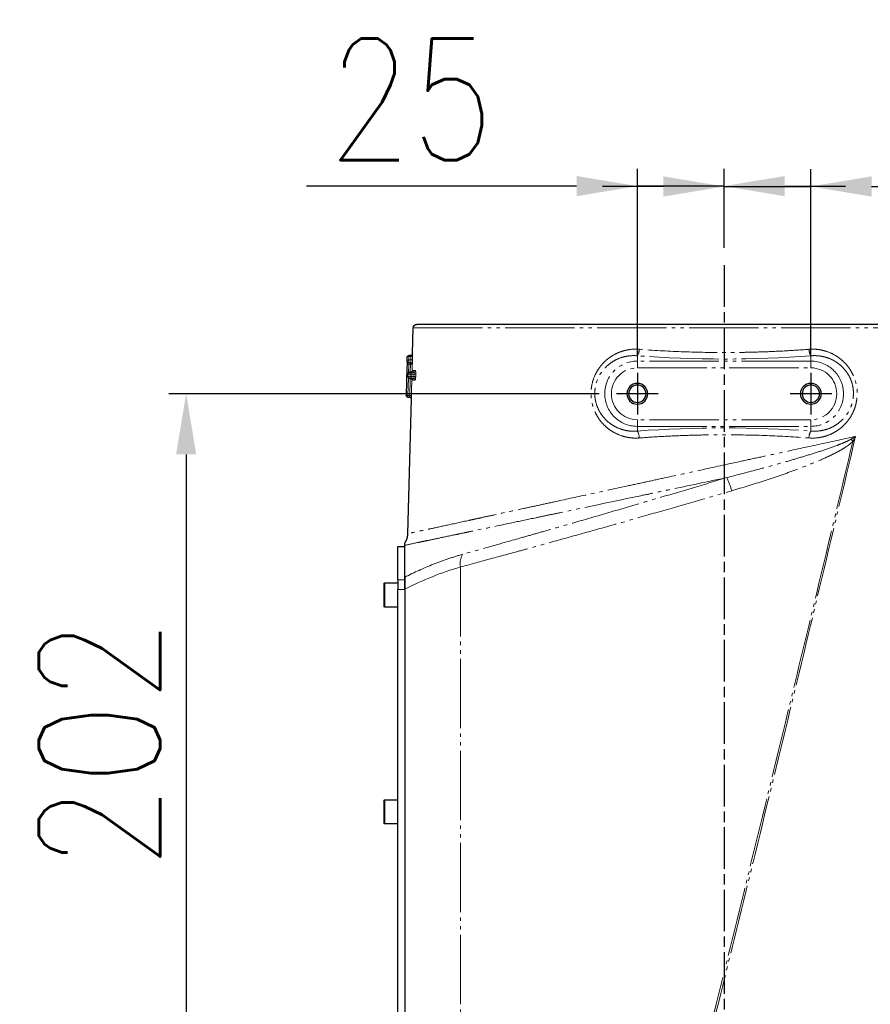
# Model space of a CAD drawing. Header units: millimetres. Extents: x 0 to 7327, y -11399 to -6123.
# Tile 2 of 87: x 929 to 1174, y -8997 to -8713. Entities that reach past the tile are written whole.
import ezdxf

# ---------------------------------------------------------------- set-up
doc = ezdxf.new("R2010")
doc.units = ezdxf.units.MM
doc.linetypes.add('AM_ISO08W050', pattern=[18, 12, -1.5, 3, -1.5])
doc.linetypes.add('PHANTOM', pattern=[26.5, 20, -1.5, 1, -1.5, 1, -1.5])
doc.layers.add('AM_5', color=3, linetype='Continuous', lineweight=25)
doc.layers.add('AM_7', color=4, linetype='AM_ISO08W050', lineweight=25)
doc.styles.add('HHI_Dims', font='simplex.shx', dxfattribs={"width": 0.8, "bigfont": 'whgtxt.shx'})
doc.dimstyles.new('HHI_Standard$0', dxfattribs={"dimtxt": 3.5, "dimasz": 3.5, "dimexe": 1, "dimexo": 1, "dimgap": 1.5, "dimtad": 1, "dimdec": 0, "dimdsep": 46, "dimtxsty": 'HHI_Dims', "dimcen": 0, "dimclrd": 1, "dimclre": 1, "dimclrt": 1, "dimadec": 3, "dimazin": 2, "dimtp": 0.1, "dimtm": 0.1, "dimtfac": 0.65, "dimtdec": 0, "dimtmove": 0, "dimatfit": 3, "dimldrblk": 'OPEN30', "dimfxl": 1, "dimlwd": -1, "dimlwe": -1, "dimarcsym": 1})

# ---------------------------------------------------------------- blocks, each defined once
blk = doc.blocks.new('A$C44B95001')
at = {"color": 7, "linetype": 'Continuous', "lineweight": 25}
for p, q in [((87.07, 242.11), (263.48, 242.11)), ((264.68, 233.59), (264.48, 241.13)), ((265.17, 233.11), (265.69, 233.11)), ((265.69, 233.11), (265.7, 233.11)), ((265.71, 231.11), (265.24, 231.11)), ((265.72, 231.11), (265.71, 231.11)), ((266.24, 231.24), (266.2, 232.62)), ((264.37, 228.29), (264.88, 228.29)), ((264.88, 228.29), (265.48, 228.29)), ((266, 227.05), (265.98, 227.8)), ((264.9, 226.54), (264.44, 226.54)), ((265.5, 226.54), (264.9, 226.54)), ((266.03, 181.78), (265.02, 220.63)), ((265.99, 221.11), (265.52, 221.11)), ((268.9, 178.11), (266.9, 178.11)), ((266.9, 168.46), (266.9, 178.11)), ((268.9, 168.46), (268.9, 178.11)), ((266.9, 165.77), (266.9, 168.46)), ((268.9, 168.46), (268.9, 165.67)), ((272.7, 167.61), (268.9, 167.61)), ((266.9, 165.77), (266.9, 39.11)), ((268.9, 36.11), (268.9, 165.67)), ((272.9, 167.41), (272.9, 160.81)), ((268.9, 160.61), (272.7, 160.61)), ((272.9, 160.81), (272.9, 160.81)), ((272.7, 105.11), (268.9, 105.11)), ((272.9, 104.91), (272.9, 98.31)), ((268.9, 98.11), (272.7, 98.11)), ((272.9, 98.31), (272.9, 98.31))]:
    blk.add_line(p, q, dxfattribs=at)
at = {"color": 8, "linetype": 'PHANTOM', "lineweight": 18}
for p, q in [((264.48, 241.13), (86.08, 241.13)), ((149.9, 233.05), (149.9, 231.5)), ((199.9, 233.05), (199.9, 231.5)), ((264.67, 233.59), (264.68, 233.59)), ((265.69, 232.88), (265.17, 232.88)), ((265.69, 232.88), (265.69, 233.11)), ((149.9, 229.57), (149.9, 231.5)), ((149.9, 231.5), (199.9, 231.5)), ((199.9, 229.57), (199.9, 231.5)), ((264.75, 230.59), (264.74, 230.59)), ((264.81, 228.31), (264.75, 230.59)), ((265.18, 231.88), (265.71, 231.88)), ((265.25, 231.11), (265.25, 230.61)), ((265.75, 230.61), (265.25, 230.61)), ((265.25, 230.61), (265.31, 228.29)), ((265.71, 231.11), (265.71, 231.88)), ((265.82, 228.15), (265.75, 230.61)), ((266.2, 232.62), (266.19, 232.62)), ((266.21, 231.62), (266.22, 231.62)), ((199.9, 229.57), (149.9, 229.57)), ((263.77, 227.03), (263.75, 227.77)), ((263.87, 228.77), (264.46, 228.77)), ((264.24, 227.79), (264.26, 227.04)), ((264.88, 227.79), (264.24, 227.79)), ((264.26, 227.04), (264.9, 227.04)), ((264.88, 227.79), (264.88, 228.29)), ((264.9, 227.04), (264.88, 227.79)), ((264.9, 226.54), (264.9, 227.04)), ((265.38, 227.8), (265.4, 227.05)), ((265.98, 227.8), (265.38, 227.8)), ((265.4, 227.05), (266, 227.05)), ((266, 227.05), (265.98, 227.8)), ((265.98, 227.8), (265.98, 227.8)), ((266, 227.05), (266, 227.05)), ((264.53, 226.03), (263.95, 226.03)), ((265.36, 226.54), (265.49, 221.61)), ((265.99, 221.61), (265.86, 226.69)), ((265.49, 221.61), (265.99, 221.61)), ((265.99, 221.11), (265.99, 221.61)), ((149.9, 214.64), (199.9, 214.64)), ((149.9, 212.71), (149.9, 214.64)), ((199.9, 212.71), (199.9, 214.64)), ((199.9, 212.71), (149.9, 212.71)), ((149.9, 211.35), (149.9, 212.71)), ((199.9, 211.35), (199.9, 212.71)), ((250.86, 172.18), (250.86, 39.11)), ((266.9, 168.46), (268.9, 168.46)), ((272.7, 160.61), (272.7, 167.61)), ((268.9, 165.67), (266.9, 165.67)), ((272.7, 98.11), (272.7, 105.11))]:
    blk.add_line(p, q, dxfattribs=at)
at = {"color": 8, "linetype": 'PHANTOM', "lineweight": 18, "flags": 128}
for points in [[(265.17, 232.88), (265.07, 232.88), (264.98, 232.89), (264.89, 232.92), (264.82, 232.95), (264.76, 232.99), (264.71, 233.03), (264.68, 233.08), (264.67, 233.13)], [(265.69, 232.88), (265.79, 232.87), (265.88, 232.86), (265.97, 232.84), (266.04, 232.8), (266.11, 232.76), (266.15, 232.72), (266.18, 232.67), (266.19, 232.62)], [(265.18, 231.88), (265.08, 231.88), (264.99, 231.89), (264.9, 231.92), (264.83, 231.95), (264.77, 231.99), (264.72, 232.03), (264.69, 232.08), (264.68, 232.13)], [(264.75, 230.59), (264.76, 230.59), (264.79, 230.59), (264.84, 230.59), (264.9, 230.6), (264.98, 230.6), (265.06, 230.6), (265.15, 230.6), (265.25, 230.61)], [(265.71, 231.88), (265.81, 231.87), (265.9, 231.86), (265.98, 231.83), (266.06, 231.8), (266.12, 231.76), (266.17, 231.72), (266.2, 231.67), (266.21, 231.62)], [(265.75, 230.61), (265.85, 230.61), (265.95, 230.61), (266.03, 230.61), (266.11, 230.61), (266.17, 230.62), (266.22, 230.62), (266.24, 230.62), (266.25, 230.62)], [(264.24, 227.79), (264.15, 227.78), (264.07, 227.78), (263.99, 227.78), (263.92, 227.78), (263.86, 227.78), (263.81, 227.77), (263.77, 227.77), (263.75, 227.77)], [(264.26, 227.04), (264.17, 227.04), (264.09, 227.04), (264.01, 227.03), (263.94, 227.03), (263.88, 227.03), (263.83, 227.03), (263.79, 227.03), (263.77, 227.03)], [(265.38, 227.8), (265.36, 227.8), (265.32, 227.8), (265.27, 227.8), (265.21, 227.79), (265.14, 227.79), (265.06, 227.79), (264.97, 227.79), (264.88, 227.79)], [(265.4, 227.05), (265.38, 227.05), (265.34, 227.05), (265.29, 227.05), (265.23, 227.05), (265.16, 227.05), (265.08, 227.04), (264.99, 227.04), (264.9, 227.04)], [(266.01, 227.88), (266, 227.88), (265.98, 227.88), (265.97, 227.88)], [(264.99, 221.59), (264.96, 222.59), (264.86, 226.5)], [(264.99, 221.59), (265, 221.59), (265.03, 221.59), (265.07, 221.59), (265.14, 221.6), (265.21, 221.6), (265.3, 221.6), (265.39, 221.6), (265.49, 221.61)], [(265.99, 221.61), (266.09, 221.61), (266.18, 221.61), (266.27, 221.61), (266.34, 221.61), (266.41, 221.62), (266.45, 221.62), (266.48, 221.62), (266.49, 221.62)]]:
    blk.add_lwpolyline(points, dxfattribs=at)
at = {"color": 7, "linetype": 'Continuous', "lineweight": 25, "flags": 128}
for points in [[(266.25, 230.62), (266.28, 229.62), (266.38, 225.62), (266.49, 221.62)], [(266.03, 227.14), (266.01, 227.66), (266.01, 227.88)]]:
    blk.add_lwpolyline(points, dxfattribs=at)
at = {"color": 7, "linetype": 'Continuous', "lineweight": 25}
for centre, radius in [((149.9, 222.11), 3), ((149.9, 222.11), 2.5), ((199.9, 222.11), 3), ((199.9, 222.11), 2.5)]:
    blk.add_circle(centre, radius, dxfattribs=at)
for centre, radius, start, end in [((263.48, 241.11), 1, 1.5, 90), ((265.17, 233.61), 0.5, 181.4986, 269.9974), ((265.18, 233.61), 0.5, 181.5, 270), ((265.7, 232.61), 0.5, 1.5, 90), ((265.24, 230.61), 0.5, 89.9939, 137.733), ((265.72, 231.61), 0.5, 270.0159, 316.2929), ((265.48, 227.79), 0.5, 1.5059, 90), ((265.5, 227.04), 0.5, 270, 1.5059), ((265.51, 227.87), 0.5, 1.5054, 90), ((265.53, 227.12), 0.5, 335.9163, 1.5054), ((265.99, 221.61), 0.5, 269.9994, 1.5), ((265.52, 220.61), 0.5, 90.0036, 159.5472), ((272.7, 167.41), 0.2, 0, 90), ((272.7, 160.81), 0.2, 270, 0), ((272.7, 104.91), 0.2, 0, 90), ((272.7, 98.31), 0.2, 270, 0)]:
    blk.add_arc(centre, radius, start, end, dxfattribs=at)
at = {"color": 8, "linetype": 'PHANTOM', "lineweight": 18}
for centre, radius, start, end in [((147.05, 234.89), 3.39, 327.061, 0.6073), ((202.75, 234.89), 3.39, 179.3927, 212.939), ((265.69, 232.61), 0.5, 1.4978, 89.9974), ((149.9, 222.11), 9.4, 90, 270), ((199.9, 222.11), 9.4, 270, 90), ((265.24, 230.61), 0.5, 137.7271, 181.4975), ((265.25, 230.61), 0.5, 90.0006, 181.4997), ((265.71, 231.61), 0.5, 270.0071, 1.5051), ((265.72, 231.61), 0.5, 316.3077, 1.4994), ((149.9, 222.11), 7.47, 90, 270), ((199.9, 222.11), 7.47, 270, 90), ((264.37, 228.78), 0.497, 181.1958, 269.7087), ((264.96, 228.79), 0.499, 181.3884, 269.892), ((264.88, 227.79), 0.497, 1.1837, 89.7071), ((264.9, 227.04), 0.498, 270.3133, 1.7938), ((265.48, 227.79), 0.499, 1.3811, 89.8941), ((265.5, 227.04), 0.499, 270.1141, 1.6094), ((265.99, 228.08), 0.94, 270.6194, 272.3862), ((264.44, 226.04), 0.498, 90.3096, 181.7853), ((265.03, 226.04), 0.499, 90.1144, 181.6057), ((146.85, 209.45), 3.59, 358.6177, 31.8782), ((202.95, 209.45), 3.59, 148.1218, 181.3823), ((147.37, 200.23), 12.58, 135.762, 139.5748), ((200.65, 185.95), 29.13, 155.6952, 163.6397), ((245.57, 173.16), 5.38, 349.4774, 29.8579)]:
    blk.add_arc(centre, radius, start, end, dxfattribs=at)
for centre, major_axis, ratio, start_param, end_param in [((174.9, 256.53), (91.12, 0), 0.267956, 4.434472, 4.990306), ((174.9, 230.28), (0, 140.52), 0.642495, 4.723718, 4.730835), ((176.4, 229.04), (0, 139.03), 0.642495, 4.732814, 4.740009), ((174.9, 187.34), (93.04, 0), 0.267956, 1.298741, 1.842852)]:
    blk.add_ellipse(centre, major_axis=major_axis, ratio=ratio, start_param=start_param, end_param=end_param, dxfattribs=at)
for points, knots in [([(150.44, 209.37), (149.56, 209.3), (148.68, 209.32), (147.38, 209.49), (146.95, 209.57), (146.1, 209.77), (145.68, 209.88), (144.46, 210.3), (143.68, 210.66), (142.17, 211.54), (141.47, 212.05), (140.5, 212.92), (140.19, 213.23), (139.6, 213.87), (139.32, 214.22), (138.54, 215.28), (138.08, 216.04), (137.52, 217.26), (137.36, 217.68), (137.07, 218.54), (136.95, 218.97), (136.75, 219.85), (136.68, 220.31), (136.58, 221.22), (136.55, 221.67), (136.55, 222.58), (136.57, 223.04), (136.67, 223.94), (136.74, 224.4), (137.03, 225.74), (137.32, 226.6), (137.87, 227.82), (138.08, 228.22), (138.54, 229), (138.78, 229.37), (139.57, 230.44), (140.16, 231.08), (141.14, 231.96), (141.49, 232.24), (142.19, 232.75), (142.56, 232.99), (143.68, 233.65), (144.47, 234), (145.71, 234.42), (146.13, 234.54), (146.98, 234.74), (147.4, 234.81), (148.69, 234.97), (149.56, 235), (150.44, 234.93)], [0, 0, 0, 0, 0.0625, 0.0625, 0.09375, 0.09375, 0.125, 0.125, 0.1875, 0.1875, 0.25, 0.25, 0.28125, 0.28125, 0.3125, 0.3125, 0.375, 0.375, 0.40625, 0.40625, 0.4375, 0.4375, 0.46875, 0.46875, 0.5, 0.5, 0.53125, 0.53125, 0.5625, 0.5625, 0.625, 0.625, 0.65625, 0.65625, 0.6875, 0.6875, 0.75, 0.75, 0.78125, 0.78125, 0.8125, 0.8125, 0.875, 0.875, 0.90625, 0.90625, 0.9375, 0.9375, 1, 1, 1, 1]), ([(149.9, 233.05), (149.14, 233.12), (148.38, 233.11), (147.26, 232.99), (146.89, 232.93), (146.16, 232.78), (145.79, 232.68), (144.71, 232.35), (144.02, 232.05), (143.04, 231.52), (142.71, 231.32), (142.09, 230.89), (141.78, 230.66), (140.91, 229.93), (140.38, 229.38), (139.67, 228.47), (139.45, 228.15), (139.03, 227.48), (138.84, 227.14), (138.33, 226.08), (138.07, 225.34), (137.8, 224.16), (137.74, 223.76), (137.65, 222.96), (137.63, 222.56), (137.63, 221.77), (137.66, 221.37), (137.75, 220.57), (137.82, 220.17), (138.01, 219.4), (138.12, 219.02), (138.38, 218.28), (138.54, 217.92), (139.05, 216.86), (139.46, 216.21), (140.17, 215.31), (140.42, 215.02), (140.95, 214.48), (141.23, 214.22), (142.09, 213.5), (142.71, 213.07), (144.02, 212.35), (144.71, 212.06), (145.77, 211.73), (146.14, 211.63), (146.87, 211.48), (147.25, 211.42), (148.37, 211.29), (149.13, 211.28), (149.9, 211.35)], [0, 0, 0, 0, 0.0625, 0.0625, 0.09375, 0.09375, 0.125, 0.125, 0.1875, 0.1875, 0.21875, 0.21875, 0.25, 0.25, 0.3125, 0.3125, 0.34375, 0.34375, 0.375, 0.375, 0.4375, 0.4375, 0.46875, 0.46875, 0.5, 0.5, 0.53125, 0.53125, 0.5625, 0.5625, 0.59375, 0.59375, 0.625, 0.625, 0.6875, 0.6875, 0.71875, 0.71875, 0.75, 0.75, 0.8125, 0.8125, 0.875, 0.875, 0.90625, 0.90625, 0.9375, 0.9375, 1, 1, 1, 1]), ([(150.44, 234.93), (152.44, 234.77), (154.46, 234.63), (158.51, 234.4), (160.55, 234.3), (164.65, 234.15), (166.71, 234.09), (169.82, 234.03), (170.86, 234.01), (172.94, 233.99), (173.97, 233.99), (179.13, 233.99), (183.22, 234.07), (191.34, 234.38), (195.37, 234.62), (199.36, 234.93)], [0, 0, 0, 0, 0.125, 0.125, 0.25, 0.25, 0.375, 0.375, 0.4375, 0.4375, 0.5, 0.5, 0.75, 0.75, 1, 1, 1, 1]), ([(199.36, 234.93), (200.24, 235), (201.11, 234.97), (202.42, 234.81), (202.85, 234.73), (203.7, 234.53), (204.12, 234.42), (205.35, 234), (206.14, 233.64), (207.65, 232.75), (208.36, 232.23), (209.34, 231.35), (209.65, 231.04), (210.25, 230.38), (210.53, 230.04), (211.05, 229.32), (211.3, 228.95), (211.75, 228.17), (211.95, 227.77), (212.51, 226.53), (212.79, 225.67), (213.07, 224.33), (213.14, 223.87), (213.23, 222.96), (213.25, 222.5), (213.25, 221.6), (213.22, 221.14), (213.11, 220.24), (213.03, 219.79), (212.73, 218.46), (212.44, 217.61), (211.88, 216.41), (211.68, 216.01), (211.22, 215.25), (210.97, 214.88), (210.19, 213.83), (209.6, 213.19), (208.63, 212.32), (208.29, 212.05), (207.58, 211.54), (207.22, 211.3), (206.11, 210.65), (205.32, 210.3), (204.09, 209.88), (203.67, 209.76), (202.83, 209.56), (202.4, 209.49), (201.11, 209.32), (200.24, 209.3), (199.36, 209.37)], [0, 0, 0, 0, 0.0625, 0.0625, 0.09375, 0.09375, 0.125, 0.125, 0.1875, 0.1875, 0.25, 0.25, 0.28125, 0.28125, 0.3125, 0.3125, 0.34375, 0.34375, 0.375, 0.375, 0.4375, 0.4375, 0.46875, 0.46875, 0.5, 0.5, 0.53125, 0.53125, 0.5625, 0.5625, 0.625, 0.625, 0.65625, 0.65625, 0.6875, 0.6875, 0.75, 0.75, 0.78125, 0.78125, 0.8125, 0.8125, 0.875, 0.875, 0.90625, 0.90625, 0.9375, 0.9375, 1, 1, 1, 1]), ([(199.9, 211.35), (200.67, 211.28), (201.42, 211.29), (202.54, 211.41), (202.91, 211.47), (203.64, 211.63), (204, 211.72), (205.08, 212.06), (205.76, 212.35), (206.74, 212.88), (207.06, 213.07), (207.68, 213.49), (207.98, 213.72), (208.84, 214.44), (209.36, 214.98), (210.07, 215.87), (210.29, 216.18), (210.71, 216.84), (210.9, 217.17), (211.41, 218.21), (211.68, 218.94), (211.96, 220.1), (212.04, 220.5), (212.14, 221.29), (212.16, 221.69), (212.17, 222.49), (212.16, 222.89), (212.07, 223.69), (212.01, 224.09), (211.75, 225.27), (211.49, 226.02), (210.81, 227.46), (210.4, 228.12), (209.69, 229.04), (209.43, 229.33), (208.9, 229.89), (208.62, 230.15), (207.75, 230.89), (207.13, 231.32), (205.8, 232.05), (205.11, 232.34), (204.03, 232.68), (203.67, 232.77), (202.93, 232.93), (202.55, 232.99), (201.42, 233.11), (200.67, 233.12), (199.9, 233.05)], [0, 0, 0, 0, 0.0625, 0.0625, 0.09375, 0.09375, 0.125, 0.125, 0.1875, 0.1875, 0.21875, 0.21875, 0.25, 0.25, 0.3125, 0.3125, 0.34375, 0.34375, 0.375, 0.375, 0.4375, 0.4375, 0.46875, 0.46875, 0.5, 0.5, 0.53125, 0.53125, 0.5625, 0.5625, 0.625, 0.625, 0.6875, 0.6875, 0.71875, 0.71875, 0.75, 0.75, 0.8125, 0.8125, 0.875, 0.875, 0.90625, 0.90625, 0.9375, 0.9375, 1, 1, 1, 1]), ([(264.67, 233.13), (264.67, 233.2), (264.66, 233.27), (264.66, 233.38), (264.66, 233.43), (264.66, 233.51), (264.67, 233.54), (264.67, 233.58), (264.67, 233.59), (264.67, 233.59)], [0, 0, 0, 0, 0.25, 0.25, 0.5, 0.5, 0.75, 0.75, 1, 1, 1, 1]), ([(264.68, 232.13), (264.67, 232.41), (264.67, 232.69), (264.67, 232.98), (264.67, 233.03), (264.67, 233.08), (264.67, 233.13)], [0, 0, 0, 0, 0.001000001, 0.001000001, 0.001000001, 0.001187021, 0.001187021, 0.001187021, 0.001187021]), ([(264.74, 230.59), (264.73, 230.59), (264.73, 230.6), (264.73, 230.65), (264.72, 230.69), (264.72, 230.82), (264.71, 230.96), (264.69, 231.27), (264.69, 231.45), (264.68, 231.81), (264.68, 231.98), (264.68, 232.13)], [0, 0, 0, 0, 0.125, 0.125, 0.25, 0.25, 0.5, 0.5, 0.75, 0.75, 1, 1, 1, 1]), ([(265.18, 231.88), (265.18, 231.8), (265.18, 231.71), (265.19, 231.53), (265.19, 231.44), (265.21, 231.29), (265.21, 231.22), (265.23, 231.13), (265.23, 231.11), (265.24, 231.11)], [0, 0, 0, 0, 0.25, 0.25, 0.5, 0.5, 0.75, 0.75, 1, 1, 1, 1]), ([(265.75, 230.61), (265.75, 230.74), (265.74, 230.87), (265.73, 231.05), (265.73, 231.11), (265.72, 231.11)], [0, 0, 0, 0, 0.5, 0.5, 1, 1, 1, 1]), ([(266.19, 232.62), (266.2, 232.34), (266.2, 232.06), (266.21, 231.78), (266.21, 231.73), (266.21, 231.67), (266.21, 231.62)], [0, 0, 0, 0, 0.001000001, 0.001000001, 0.001000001, 0.001190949, 0.001190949, 0.001190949, 0.001190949]), ([(266.22, 231.62), (266.23, 231.61), (266.23, 231.59), (266.23, 231.49), (266.23, 231.44)], [0, 0, 0, 0, 0.575356, 1, 1, 1, 1]), ([(263.75, 227.77), (263.75, 227.91), (263.75, 228.04), (263.76, 228.28), (263.76, 228.39), (263.79, 228.57), (263.8, 228.65), (263.83, 228.75), (263.85, 228.77), (263.87, 228.77)], [0, 0, 0, 0, 0.25, 0.25, 0.5, 0.5, 0.75, 0.75, 1, 1, 1, 1]), ([(264.37, 228.29), (264.33, 228.29), (264.29, 228.23), (264.25, 228.05), (264.24, 227.92), (264.24, 227.79)], [0, 0, 0, 0, 0.5, 0.5, 1, 1, 1, 1]), ([(264.26, 227.04), (264.27, 226.9), (264.29, 226.77), (264.36, 226.59), (264.4, 226.54), (264.44, 226.54)], [0, 0, 0, 0, 0.5, 0.5, 1, 1, 1, 1]), ([(264.46, 228.77), (264.47, 228.76), (264.49, 228.75), (264.5, 228.64), (264.51, 228.6)], [0, 0, 0, 0, 0.58448, 1, 1, 1, 1]), ([(263.95, 226.03), (263.93, 226.03), (263.91, 226.05), (263.87, 226.15), (263.85, 226.23), (263.8, 226.5), (263.78, 226.76), (263.77, 227.03)], [0, 0, 0, 0, 0.25, 0.25, 0.5, 0.5, 1, 1, 1, 1]), ([(264.57, 226.2), (264.57, 226.2), (264.57, 226.11), (264.55, 226.05), (264.54, 226.03), (264.53, 226.03)], [0, 0, 0, 0, 0.0565543, 0.6199031, 1, 1, 1, 1]), ([(265.49, 221.61), (265.49, 221.47), (265.5, 221.34), (265.51, 221.16), (265.52, 221.11), (265.52, 221.11)], [0, 0, 0, 0, 0.5, 0.5, 1, 1, 1, 1]), ([(199.36, 209.37), (197.36, 209.52), (195.34, 209.65), (191.29, 209.88), (189.25, 209.98), (185.15, 210.13), (183.09, 210.19), (179.98, 210.24), (178.94, 210.26), (176.87, 210.28), (175.83, 210.28), (170.68, 210.28), (166.58, 210.2), (158.46, 209.9), (154.44, 209.67), (150.44, 209.37)], [0, 0, 0, 0, 0.125, 0.125, 0.25, 0.25, 0.375, 0.375, 0.4375, 0.4375, 0.5, 0.5, 0.75, 0.75, 1, 1, 1, 1]), ([(137.03, 209.8), (140.48, 209.06), (143.99, 208.29), (151.12, 206.75), (154.75, 205.96), (160.27, 204.76), (162.13, 204.36), (165.87, 203.55), (167.76, 203.14), (173.41, 201.91), (177.16, 201.09), (184.63, 199.47), (188.34, 198.67), (193.89, 197.46), (195.73, 197.06), (199.41, 196.26), (201.23, 195.87), (206.61, 194.7), (210.11, 193.94), (216.93, 192.46), (220.24, 191.74), (225.07, 190.69), (226.66, 190.34), (229.75, 189.67), (231.26, 189.34), (235.65, 188.39), (238.42, 187.79), (242.35, 186.93), (243.61, 186.66), (245.45, 186.26), (246.06, 186.13), (247.24, 185.87), (247.83, 185.74), (250.67, 185.12), (252.73, 184.68), (256.43, 183.87), (258.08, 183.51), (259.86, 183.12), (260.21, 183.05), (260.87, 182.91), (261.19, 182.84), (262.09, 182.64), (262.64, 182.52), (264.09, 182.21), (264.81, 182.05), (265.78, 181.84), (266.03, 181.78), (266.03, 181.78)], [0, 0, 0, 0, 0.0625, 0.0625, 0.125, 0.125, 0.15625, 0.15625, 0.1875, 0.1875, 0.25, 0.25, 0.3125, 0.3125, 0.34375, 0.34375, 0.375, 0.375, 0.4375, 0.4375, 0.5, 0.5, 0.53125, 0.53125, 0.5625, 0.5625, 0.625, 0.625, 0.65625, 0.65625, 0.671875, 0.671875, 0.6875, 0.6875, 0.75, 0.75, 0.8125, 0.8125, 0.828125, 0.828125, 0.84375, 0.84375, 0.875, 0.875, 0.9375, 0.9375, 1, 1, 1, 1]), ([(179.37, 35.15), (175.74, 49.74), (172.14, 64.32), (164.98, 93.47), (161.43, 108.04), (154.37, 137.15), (150.86, 151.7), (143.91, 180.77), (140.45, 195.29), (137.03, 209.8)], [0, 0, 0, 0, 0.25, 0.25, 0.5, 0.5, 0.75, 0.75, 1, 1, 1, 1]), ([(137.8, 208.39), (141.21, 194.01), (144.65, 179.61), (151.57, 150.8), (155.06, 136.38), (162.07, 107.52), (165.6, 93.09), (172.7, 64.2), (176.28, 49.74), (179.87, 35.28)], [0, 0, 0, 0, 0.25, 0.25, 0.5, 0.5, 0.75, 0.75, 1, 1, 1, 1]), ([(172.71, 194.16), (169.54, 195.08), (166.41, 196.04), (161.8, 197.54), (160.27, 198.05), (157.24, 199.1), (155.73, 199.63), (152.77, 200.73), (151.3, 201.29), (148.42, 202.46), (146.99, 203.06), (144.9, 204.02), (144.21, 204.35), (142.84, 205.03), (142.17, 205.38), (140.85, 206.12), (140.2, 206.51), (139.26, 207.15), (138.95, 207.37), (138.36, 207.85), (138.07, 208.1), (137.8, 208.39)], [0, 0, 0, 0, 0.25, 0.25, 0.375, 0.375, 0.5, 0.5, 0.625, 0.625, 0.75, 0.75, 0.8125, 0.8125, 0.875, 0.875, 0.9375, 0.9375, 0.96875, 0.96875, 1, 1, 1, 1]), ([(138.36, 209.01), (138.69, 208.81), (139.02, 208.64), (139.69, 208.32), (140.03, 208.17), (141.05, 207.73), (141.75, 207.45), (143.85, 206.66), (145.29, 206.17), (148.18, 205.21), (149.64, 204.75), (152.6, 203.84), (154.09, 203.39), (157.11, 202.52), (158.63, 202.08), (161.68, 201.23), (163.22, 200.81), (167.85, 199.56), (170.97, 198.74), (174.11, 197.94)], [0, 0, 0, 0, 0.03125, 0.03125, 0.0625, 0.0625, 0.125, 0.125, 0.25, 0.25, 0.375, 0.375, 0.5, 0.5, 0.625, 0.625, 0.75, 0.75, 1, 1, 1, 1]), ([(174.11, 197.94), (177.54, 196.9), (180.98, 195.87), (187.86, 193.82), (191.31, 192.8), (198.2, 190.76), (201.6, 189.76), (208.31, 187.8), (211.62, 186.84), (218.14, 184.95), (221.36, 184.02), (226.11, 182.66), (227.67, 182.22), (230.74, 181.34), (232.24, 180.91), (236.69, 179.65), (239.55, 178.84), (245.05, 177.29), (247.7, 176.55), (250.24, 175.84)], [0, 0, 0, 0, 0.125, 0.125, 0.25, 0.25, 0.375, 0.375, 0.5, 0.5, 0.625, 0.625, 0.6875, 0.6875, 0.75, 0.75, 0.875, 0.875, 1, 1, 1, 1]), ([(266.9, 178.43), (266.21, 178.58), (265.01, 178.83), (262.85, 179.28), (262.39, 179.38), (261.4, 179.59), (260.88, 179.7), (259.22, 180.05), (258.01, 180.3), (255.35, 180.86), (253.91, 181.16), (251.58, 181.65), (250.77, 181.82), (249.1, 182.17), (248.24, 182.35), (243.8, 183.29), (239.91, 184.11), (233.56, 185.44), (231.36, 185.9), (227.93, 186.62), (226.76, 186.87), (224.4, 187.37), (223.2, 187.62), (217.15, 188.89), (212.11, 189.95), (204.27, 191.6), (201.6, 192.16), (197.53, 193.01), (196.16, 193.3), (193.43, 193.88), (192.06, 194.16), (185.2, 195.61), (179.67, 196.77), (174.11, 197.94)], [0, 0, 0, 0, 0.125, 0.125, 0.15625, 0.15625, 0.1875, 0.1875, 0.25, 0.25, 0.3125, 0.3125, 0.34375, 0.34375, 0.375, 0.375, 0.5, 0.5, 0.5625, 0.5625, 0.59375, 0.59375, 0.625, 0.625, 0.75, 0.75, 0.8125, 0.8125, 0.84375, 0.84375, 0.875, 0.875, 1, 1, 1, 1]), ([(250.86, 172.18), (248.25, 172.88), (245.53, 173.62), (239.86, 175.16), (236.93, 175.96), (232.36, 177.22), (230.81, 177.64), (227.66, 178.51), (226.06, 178.96), (221.17, 180.31), (217.87, 181.23), (211.17, 183.11), (207.77, 184.06), (200.89, 186.02), (197.4, 187.01), (190.33, 189.04), (186.8, 190.05), (179.74, 192.1), (176.22, 193.12), (172.71, 194.16)], [0, 0, 0, 0, 0.125, 0.125, 0.25, 0.25, 0.3125, 0.3125, 0.375, 0.375, 0.5, 0.5, 0.625, 0.625, 0.75, 0.75, 0.875, 0.875, 1, 1, 1, 1]), ([(250.24, 175.84), (251.66, 175.44), (253.07, 175), (255.88, 174.05), (257.28, 173.53), (261.44, 171.87), (264.19, 170.62), (266.9, 169.25)], [0, 0, 0, 0, 0.25, 0.25, 0.5, 0.5, 1, 1, 1, 1])]:
    blk.add_open_spline(points, degree=3, knots=knots, dxfattribs=at)
for points in [[(265.17, 233.11), (265.16, 233.11), (265.16, 233.02), (265.17, 232.88)], [(137.8, 208.39), (137.54, 208.86), (137.29, 209.33), (137.03, 209.8)], [(138.36, 209.01), (137.92, 209.27), (137.47, 209.54), (137.03, 209.8)], [(266.9, 165.77), (261.66, 168.43), (256.33, 170.62), (250.86, 172.18)]]:
    blk.add_open_spline(points, degree=3, dxfattribs=at)
at = {"color": 7, "linetype": 'Continuous', "lineweight": 25}
for points, knots in [([(266.23, 231.44), (266.23, 231.43), (266.23, 231.36), (266.24, 231.15), (266.25, 230.88), (266.25, 230.69), (266.25, 230.62)], [0, 0, 0, 0, 0.08968, 0.432559, 0.774933, 1, 1, 1, 1]), ([(264.96, 228.29), (264.95, 228.29), (264.89, 228.28), (264.78, 228.31), (264.65, 228.38), (264.57, 228.47), (264.53, 228.54), (264.51, 228.58), (264.5, 228.6), (264.5, 228.6), (264.5, 228.6)], [0, 0, 0, 0, 0.001627, 0.253796, 0.450008, 0.613743, 0.746231, 0.847094, 0.940114, 1, 1, 1, 1]), ([(264.57, 226.2), (264.57, 226.2), (264.57, 226.2), (264.57, 226.23), (264.6, 226.29), (264.66, 226.38), (264.77, 226.48), (264.91, 226.54), (265, 226.53), (265.03, 226.53)], [0, 0, 0, 0, 0.068323, 0.166924, 0.274414, 0.431391, 0.642526, 0.875496, 1, 1, 1, 1]), ([(265.02, 220.63), (265.02, 220.64), (265.02, 220.66), (265.01, 220.8), (265, 221.05), (264.99, 221.33), (264.99, 221.52), (264.99, 221.59)], [0, 0, 0, 0, 0.076072, 0.327867, 0.580197, 0.833088, 1, 1, 1, 1]), ([(265.02, 220.61), (265.02, 220.61), (265.02, 220.61), (265.02, 220.62), (265.02, 220.64), (265.02, 220.68), (265.03, 220.73), (265.04, 220.77), (265.05, 220.78)], [0, 0, 0, 0, 0.1523452, 0.2292886, 0.3123602, 0.4985005, 0.8050395, 1, 1, 1, 1]), ([(266.93, 179.08), (266.89, 179.14), (266.62, 179.47), (266.31, 180.22), (266.05, 181.08), (266.06, 181.62), (266.07, 181.78)], [0, 0, 0, 0, 0.077633, 0.439341, 0.835509, 1, 1, 1, 1]), ([(266.9, 178.43), (266.9, 178.58), (266.9, 178.86), (266.9, 179.13), (266.9, 179.07), (266.9, 179.06)], [0, 0, 0, 0, 0.4432212, 0.8868411, 1, 1, 1, 1]), ([(266.9, 169.25), (266.9, 170.41), (266.9, 171.48), (266.9, 173.46), (266.9, 174.35), (266.9, 176.7), (266.9, 177.83), (266.9, 178.43)], [0, 0, 0, 0, 0.25, 0.25, 0.5, 0.5, 1, 1, 1, 1]), ([(266.9, 169.25), (266.9, 169.12), (266.9, 168.94), (266.9, 168.61), (266.9, 168.49), (266.9, 168.23), (266.9, 168.09), (266.9, 167.78), (266.9, 167.62), (266.9, 167.27), (266.9, 167.1), (266.9, 166.73), (266.9, 166.54), (266.9, 166.16), (266.9, 165.97), (266.9, 165.77)], [0, 0, 0, 0, 0.25, 0.25, 0.375, 0.375, 0.5, 0.5, 0.625, 0.625, 0.75, 0.75, 0.875, 0.875, 1, 1, 1, 1])]:
    blk.add_open_spline(points, degree=3, knots=knots, dxfattribs=at)
at = {"layer": 'AM_7'}
for p, q in [((174.9, 259.17), (174.9, 0)), ((149.9, 228.11), (149.9, 216.11)), ((199.9, 228.11), (199.9, 216.11)), ((143.9, 222.11), (155.9, 222.11)), ((193.9, 222.11), (205.9, 222.11))]:
    blk.add_line(p, q, dxfattribs=at)
blk = doc.blocks.new('*D122')
at = {"layer": 'AM_5', "color": 1, "transparency": 16777216}
for p, q in [((1106.74, -8809.87), (1106.74, -8756.02)), ((1131.74, -8778.81), (1131.74, -8756.02)), ((1089.24, -8761.02), (1011.4, -8761.02)), ((1131.74, -8761.02), (1106.74, -8761.02)), ((1149.24, -8761.02), (1166.74, -8761.02))]:
    blk.add_line(p, q, dxfattribs=at)
for points in [[(1089.24, -8758.11), (1089.24, -8763.94), (1106.74, -8761.02)], [(1149.24, -8758.11), (1149.24, -8763.94), (1131.74, -8761.02)]]:
    blk.add_solid(points, dxfattribs=at)
at = {"layer": 'Defpoints', "color": 0, "transparency": 16777216}
for p in [(1131.74, -8761.02), (1131.74, -8783.81), (1106.74, -8814.87)]:
    blk.add_point(p, dxfattribs=at)
at = {"layer": 'AM_5', "color": 1, "transparency": 16777216, "insert": (1041.57, -8736.02), "char_height": 35, "attachment_point": 5, "style": 'HHI_Dims'}
blk.add_mtext('25', dxfattribs=at)
blk = doc.blocks.new('_Open30')
at = {"color": 0, "linetype": 'ByBlock', "lineweight": -2}
for p, q in [((-1, 0.268), (0, 0)), ((0, 0), (-1, -0.268)), ((0, 0), (-1, 0))]:
    blk.add_line(p, q, dxfattribs=at)
blk = doc.blocks.new('*D123')
at = {"layer": 'AM_5', "color": 1, "transparency": 16777216}
for p, q in [((1131.74, -8778.81), (1131.74, -8756.13)), ((1156.74, -8809.87), (1156.74, -8756.13)), ((1114.24, -8761.13), (1096.74, -8761.13)), ((1131.74, -8761.13), (1156.74, -8761.13)), ((1174.24, -8761.13), (1252.07, -8761.13))]:
    blk.add_line(p, q, dxfattribs=at)
for points in [[(1114.24, -8758.21), (1114.24, -8764.04), (1131.74, -8761.13)], [(1174.24, -8758.21), (1174.24, -8764.04), (1156.74, -8761.13)]]:
    blk.add_solid(points, dxfattribs=at)
at = {"layer": 'Defpoints', "color": 0, "transparency": 16777216}
for p in [(1156.74, -8761.13), (1131.74, -8783.81), (1156.74, -8814.87)]:
    blk.add_point(p, dxfattribs=at)
at = {"layer": 'AM_5', "color": 1, "transparency": 16777216, "insert": (1221.9, -8736.13), "char_height": 35, "attachment_point": 5, "style": 'HHI_Dims'}
blk.add_mtext('25', dxfattribs=at)
blk = doc.blocks.new('*D124')
at = {"layer": 'AM_5', "color": 1, "transparency": 16777216}
for p, q in [((1095.74, -8820.87), (971.74, -8820.87)), ((976.74, -8838.37), (976.74, -9005.37)), ((1031.74, -9022.87), (971.74, -9022.87))]:
    blk.add_line(p, q, dxfattribs=at)
for points in [[(973.82, -8838.37), (979.65, -8838.37), (976.74, -8820.87)], [(973.82, -9005.37), (979.65, -9005.37), (976.74, -9022.87)]]:
    blk.add_solid(points, dxfattribs=at)
at = {"layer": 'Defpoints', "color": 0, "transparency": 16777216}
for p in [(1100.74, -8820.87), (976.74, -9022.87), (1036.74, -9022.87)]:
    blk.add_point(p, dxfattribs=at)
at = {"layer": 'AM_5', "color": 1, "transparency": 16777216, "insert": (951.74, -8921.87), "char_height": 35, "attachment_point": 5, "rotation": 90, "style": 'HHI_Dims'}
blk.add_mtext('202', dxfattribs=at)

msp = doc.modelspace()

# ---------------------------------------------------------------- block references
at = {"xscale": -1}
msp.add_blockref('A$C44B95001', (1306.64, -9042.98), dxfattribs=at)

# ---------------------------------------------------------------- dimensions: what is measured, and where the dimension line sits
at = {"layer": 'AM_5'}
dim = msp.add_linear_dim(base=(1131.74, -8761.02), p1=(1106.74, -8814.87), p2=(1131.74, -8783.81), dimstyle='HHI_Standard$0', override={"dimscale": 5, "dimtxt": 7}, dxfattribs=at)
dim.commit()
dim.dimension.update_dxf_attribs({"geometry": '*D122', "text_midpoint": (1041.57, -8761.02), "dimtype": 160})
dim = msp.add_linear_dim(base=(1156.74, -8761.13), p1=(1131.74, -8783.81), p2=(1156.74, -8814.87), dimstyle='HHI_Standard$0', override={"dimscale": 5, "dimtxt": 7}, dxfattribs=at)
dim.commit()
dim.dimension.update_dxf_attribs({"geometry": '*D123', "text_midpoint": (1221.9, -8736.13)})
dim = msp.add_linear_dim(base=(976.74, -9022.87), p1=(1100.74, -8820.87), p2=(1036.74, -9022.87), angle=90, dimstyle='HHI_Standard$0', override={"dimscale": 5, "dimtxt": 7}, dxfattribs=at)
dim.commit()
dim.dimension.update_dxf_attribs({"geometry": '*D124', "text_midpoint": (951.74, -8921.87)})

doc.saveas('drawing.dxf')
